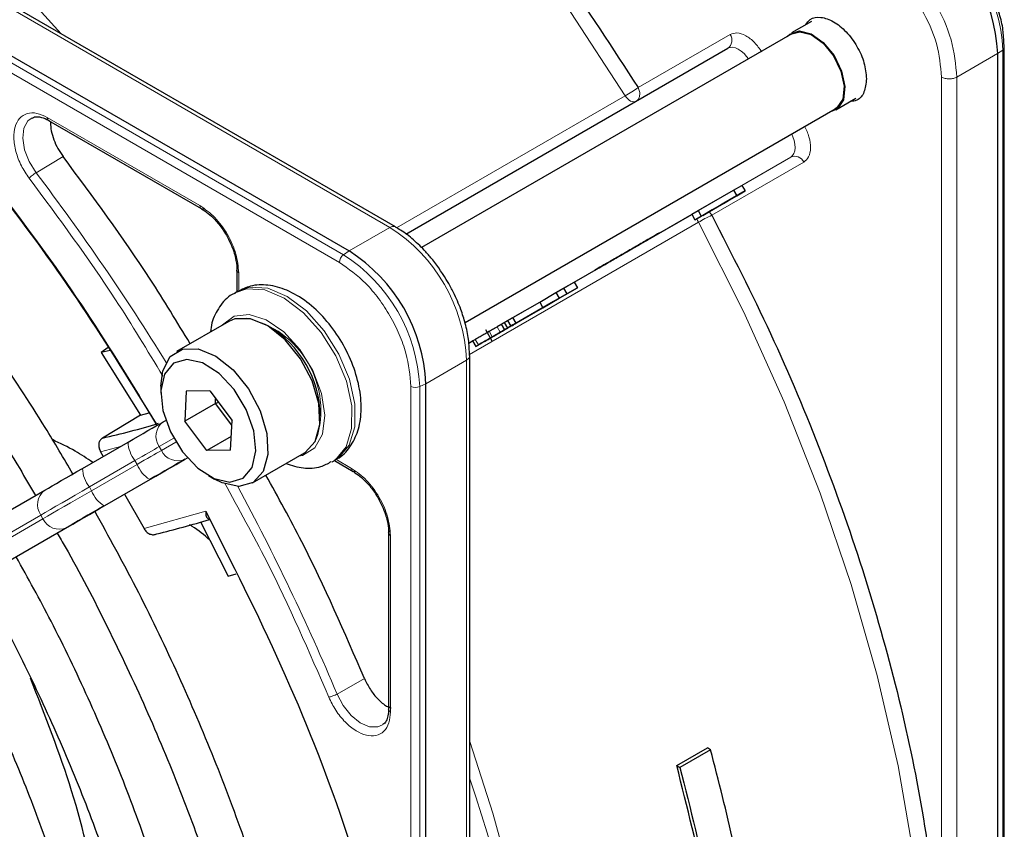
# Paper-space layout 'Blatt4' of a CAD drawing. Header units: millimetres. Extents: x 5 to 418, y 2 to 292.
# Tile 75 of 118: x 134.41 to 141.98, y 210.33 to 216.55. Entities that reach past the tile are written whole.
import ezdxf

# ---------------------------------------------------------------- set-up
doc = ezdxf.new("R2010")
doc.units = ezdxf.units.MM

psp = doc.layouts.new('Blatt4')

# ---------------------------------------------------------------- linework, layer by layer
at = {"color": 7, "linetype": 'Continuous', "lineweight": 25}
for p, q in [((123.9678, 222.2666), (136.9432, 214.776)), ((137.2983, 214.9611), (133.1093, 217.3794)), ((140.4976, 216.542), (140.3444, 216.4535)), ((140.3486, 216.4463), (137.4993, 214.8015)), ((141.9794, 216.3412), (141.9743, 216.4361)), ((137.3794, 214.9054), (139.8556, 216.3348)), ((141.9306, 216.2944), (141.9306, 201.3109)), ((141.9817, 216.3401), (141.9817, 216.3412)), ((141.9817, 201.3566), (141.9817, 216.3401)), ((140.6861, 215.8617), (140.8393, 215.9502)), ((137.8339, 214.2248), (140.6819, 215.869)), ((134.6315, 215.7799), (135.8059, 215.102)), ((139.6265, 215.0863), (139.8989, 215.2437)), ((139.9881, 215.2374), (139.8248, 215.1431)), ((139.8989, 215.2437), (139.9631, 215.2807)), ((139.8989, 215.2437), (139.9239, 215.2004)), ((139.9239, 215.2004), (139.9881, 215.2374)), ((139.9631, 215.2807), (139.9881, 215.2374)), ((139.6515, 215.043), (139.9239, 215.2004)), ((139.6826, 215.061), (139.8386, 215.1511)), ((139.8386, 215.1511), (139.7518, 215.1009)), ((139.8222, 215.1416), (139.8599, 215.1634)), ((139.8599, 215.1634), (139.8248, 215.1431)), ((139.8599, 215.1634), (139.8599, 215.1634)), ((139.5772, 215.0579), (139.6265, 215.0863)), ((139.714, 215.0791), (139.6022, 215.0146)), ((139.6265, 215.0863), (139.6515, 215.043)), ((139.7357, 215.0917), (139.6627, 215.0495)), ((139.6627, 215.0495), (139.714, 215.0791)), ((139.7518, 215.1009), (139.6826, 215.061)), ((139.787, 215.1213), (139.7357, 215.0917)), ((139.7518, 215.1009), (139.7517, 215.1009)), ((139.8222, 215.1416), (139.787, 215.1213)), ((138.6737, 214.5362), (139.5773, 215.0578)), ((139.5772, 215.0579), (139.6022, 215.0146)), ((139.6022, 215.0146), (139.6515, 215.043)), ((139.6627, 215.0495), (139.6627, 215.0495)), ((136.0794, 214.6283), (136.0794, 214.4629)), ((138.5924, 214.4894), (138.6736, 214.5363)), ((138.6736, 214.5363), (138.6986, 214.493)), ((136.0862, 214.4668), (136.0626, 214.4532)), ((138.6569, 214.4689), (138.1855, 214.1968)), ((138.4924, 214.3739), (138.6986, 214.493)), ((138.5334, 214.4554), (138.5924, 214.4894)), ((138.5924, 214.4894), (138.6174, 214.4461)), ((138.6986, 214.493), (138.6569, 214.4689)), ((138.5147, 214.3868), (138.1611, 214.1827)), ((138.2028, 214.2067), (138.5563, 214.4108)), ((138.4084, 214.3832), (138.5334, 214.4554)), ((138.4334, 214.3399), (138.5584, 214.4121)), ((138.6174, 214.4461), (138.4924, 214.3739)), ((138.5563, 214.4108), (138.5147, 214.3868)), ((138.5334, 214.4554), (138.5584, 214.4121)), ((138.5563, 214.4108), (138.5563, 214.4108)), ((138.5584, 214.4121), (138.6174, 214.4461)), ((138.1784, 214.1926), (138.4141, 214.3287)), ((138.2022, 214.2641), (138.4084, 214.3832)), ((138.2272, 214.2208), (138.4334, 214.3399)), ((138.4141, 214.3287), (138.3724, 214.3046)), ((138.4084, 214.3832), (138.4334, 214.3399)), ((138.4141, 214.3287), (138.4141, 214.3287)), ((136.0163, 214.234), (135.6156, 214.0027)), ((138.1361, 214.226), (138.1605, 214.2401)), ((138.3724, 214.3046), (138.1367, 214.1686)), ((138.1605, 214.2401), (138.2022, 214.2641)), ((138.1605, 214.2401), (138.1855, 214.1968)), ((138.2272, 214.2208), (138.2022, 214.2641)), ((137.9907, 214.1718), (138.0415, 214.0837)), ((138.1117, 214.2119), (138.1361, 214.226)), ((138.1117, 214.2119), (138.1367, 214.1686)), ((138.1671, 214.1861), (138.1223, 214.1602)), ((138.1361, 214.226), (138.1611, 214.1827)), ((138.1784, 214.1926), (138.1367, 214.1686)), ((138.2028, 214.2067), (138.1611, 214.1827)), ((138.1784, 214.1926), (138.1784, 214.1926)), ((138.2272, 214.2208), (138.1855, 214.1968)), ((138.2028, 214.2067), (138.2028, 214.2067)), ((138.2338, 214.2246), (138.2338, 214.2246)), ((137.8626, 214.068), (137.8909, 214.0843)), ((137.8909, 214.0843), (137.9159, 214.041)), ((138.0434, 214.1147), (138.0295, 214.1066)), ((135.0904, 214.0341), (135.0367, 213.9946)), ((135.105, 214.0108), (135.0367, 213.9946)), ((135.0367, 213.9946), (135.3372, 213.5144)), ((137.8703, 209.1329), (137.8703, 213.9706)), ((135.4948, 213.7356), (135.4948, 213.6812)), ((137.5324, 198.7719), (137.5324, 213.7554)), ((135.6889, 213.6974), (135.6783, 213.4681)), ((135.8707, 213.6996), (135.6889, 213.6974)), ((135.8707, 213.6996), (136.042, 213.4724)), ((135.914, 213.6042), (135.9156, 213.64)), ((135.914, 213.6042), (135.6783, 213.4681)), ((135.9386, 213.6095), (135.914, 213.6042)), ((136.0403, 213.4367), (135.914, 213.6042)), ((135.3372, 213.5144), (135.0453, 213.3373)), ((135.3372, 213.5144), (135.405, 213.5315)), ((135.5135, 213.4625), (135.5323, 213.4733)), ((135.8495, 213.241), (135.6783, 213.4681)), ((136.0314, 213.2432), (136.042, 213.4724)), ((136.0362, 213.3488), (135.8495, 213.241)), ((134.8919, 213.1036), (135.2425, 213.306)), ((135.0311, 213.2309), (135.0511, 213.1955)), ((136.0314, 213.2432), (135.8495, 213.241)), ((136.1989, 212.9923), (136.5996, 213.2236)), ((136.8126, 213.1541), (136.8361, 213.1677)), ((136.8294, 213.1638), (136.9726, 213.0811)), ((135.8601, 213.0485), (135.9072, 213.0212)), ((135.0634, 212.8177), (135.414, 213.0201)), ((130.6057, 210.6284), (134.6022, 212.9363)), ((135.2155, 212.9055), (135.3652, 212.6414)), ((130.7959, 210.3534), (134.7925, 212.6613)), ((135.7986, 212.6933), (136.0124, 212.275)), ((137.2461, 212.6074), (137.2461, 211.2512)), ((136.0124, 212.275), (136.0744, 212.2917)), ((137.2451, 211.2523), (137.2446, 211.2404)), ((139.462, 210.8188), (139.6977, 210.9548)), ((139.7229, 210.9403), (139.4872, 210.8043)), ((139.7229, 210.9403), (139.6977, 210.9548)), ((139.462, 210.8188), (139.4872, 210.8043))]:
    psp.add_line(p, q, dxfattribs=at)
at = {"color": 7, "linetype": 'Continuous', "lineweight": 18}
for p, q in [((136.9, 214.7468), (123.9246, 222.2373)), ((136.8677, 214.6875), (123.8923, 222.178)), ((133.0676, 217.3753), (137.2567, 214.957)), ((139.1649, 216.0322), (139.8729, 216.441)), ((141.617, 216.1134), (141.9306, 216.2944)), ((141.9306, 216.2944), (141.97, 216.3215)), ((141.97, 216.3215), (141.97, 201.338)), ((141.4993, 209.1972), (141.4993, 216.1135)), ((141.617, 216.1134), (141.617, 209.1972)), ((137.3066, 214.9539), (139.0667, 215.97)), ((134.6213, 215.8027), (135.7952, 215.125)), ((134.7429, 215.5016), (134.535, 215.3779)), ((140.3389, 215.4977), (137.8626, 214.0681)), ((140.4395, 215.4595), (139.7315, 215.0507)), ((139.9631, 215.2807), (140.3389, 215.4977)), ((139.6286, 214.9967), (137.8678, 213.9802)), ((137.2567, 214.957), (136.9432, 214.776)), ((136.9432, 214.776), (136.9, 214.7468)), ((136.094, 214.6075), (136.094, 214.4663)), ((138.0186, 214.1581), (138.0436, 214.1148)), ((138.08, 214.1936), (138.105, 214.1503)), ((137.9117, 214.0963), (137.9367, 214.053)), ((137.5324, 213.7554), (137.8459, 213.9364)), ((137.8459, 209.0991), (137.8459, 213.9364)), ((137.418, 198.7509), (137.418, 213.7344)), ((137.4855, 213.7327), (137.5324, 213.7554)), ((137.4855, 198.7492), (137.4855, 213.7327)), ((135.5936, 213.3356), (135.4824, 213.2713)), ((135.1834, 213.2719), (135.0311, 213.2309)), ((135.4824, 213.2713), (135.4991, 213.2425)), ((135.4991, 213.2425), (135.6103, 213.3067)), ((135.699, 213.1847), (135.6801, 213.1738)), ((136.84, 213.1746), (136.962, 213.1042)), ((135.2955, 213.1634), (134.9449, 212.961)), ((134.9616, 212.9321), (135.3122, 213.1346)), ((135.3122, 213.1346), (135.2955, 213.1634)), ((134.9449, 212.961), (134.9616, 212.9321)), ((135.4092, 213.0173), (135.0586, 212.8149)), ((134.5712, 212.7452), (130.5746, 210.4373)), ((134.5878, 212.7163), (134.5712, 212.7452)), ((135.3652, 212.6414), (135.8396, 212.7737)), ((130.5913, 210.4084), (134.5878, 212.7163)), ((134.7689, 212.6476), (130.7724, 210.3397)), ((137.2607, 212.5867), (137.2607, 211.2311)), ((136.8497, 211.3686), (137.0608, 211.4868))]:
    psp.add_line(p, q, dxfattribs=at)
at = {"color": 7, "linetype": 'Continuous', "lineweight": 18, "flags": 128}
for points in [[(139.0667, 215.97), (138.6485, 216.6096), (138.2049, 217.2252), (137.7384, 217.8132), (137.2519, 218.3699), (136.7483, 218.892), (136.2307, 219.3764), (135.7021, 219.8202), (135.1659, 220.2205), (134.6251, 220.5752), (134.0831, 220.8819), (133.5432, 221.1389), (133.1828, 221.2831)], [(128.5165, 220.0301), (128.669, 220.027), (129.1685, 219.9813), (129.6829, 219.8816), (130.209, 219.7285), (130.7436, 219.5228), (131.2835, 219.2658), (131.8255, 218.959), (132.3662, 218.6044), (132.9025, 218.204), (133.431, 217.7602), (133.9487, 217.2758), (134.4523, 216.7537), (134.7278, 216.4451)], [(140.0135, 216.2529), (139.9998, 216.2718), (139.9797, 216.2946), (139.9581, 216.3137), (139.9358, 216.3283), (139.9137, 216.338), (139.8924, 216.3424), (139.8728, 216.3413), (139.8556, 216.3348)], [(139.1453, 215.9248), (139.139, 215.9227), (139.1293, 215.9222), (139.1187, 215.9244), (139.1076, 215.9292), (139.0965, 215.9364), (139.0857, 215.9459), (139.0757, 215.9572), (139.0667, 215.97)], [(134.535, 215.3779), (134.482, 215.4632), (134.4467, 215.5549), (134.4328, 215.6435), (134.4416, 215.7199), (134.4722, 215.7763), (134.5043, 215.8003)], [(140.3389, 215.4977), (140.3532, 215.5093), (140.3639, 215.5258), (140.3707, 215.5464), (140.3734, 215.5704), (140.3719, 215.597), (140.3662, 215.6253), (140.3565, 215.6541), (140.3468, 215.6755)], [(139.6286, 214.9967), (139.622, 215.0109), (139.6177, 215.0235)], [(141.3867, 208.1389), (141.3895, 208.1943), (141.3968, 208.819), (141.3617, 209.467), (141.2842, 210.1343), (141.1649, 210.8169), (141.0045, 211.5106), (140.8039, 212.2112), (140.5645, 212.9143), (140.2877, 213.6158), (139.9751, 214.3114), (139.6286, 214.9967)], [(136.0657, 214.455), (136.1558, 214.4851), (136.2933, 214.4763), (136.4425, 214.4132), (136.5913, 214.3011), (136.7277, 214.1489), (136.8407, 213.9689), (136.9213, 213.7755), (136.9629, 213.5845), (136.9622, 213.4111), (136.9193, 213.2693), (136.8375, 213.1706), (136.8093, 213.1523)], [(136.8361, 213.1677), (136.8611, 213.1842), (136.9428, 213.2829), (136.9858, 213.4247), (136.9865, 213.5981), (136.9449, 213.7891), (136.8643, 213.9825), (136.7513, 214.1625), (136.6149, 214.3147), (136.4661, 214.4268), (136.3169, 214.4899), (136.1793, 214.4987), (136.0862, 214.4668)], [(136.5529, 213.1967), (136.5851, 213.2033), (136.6793, 213.2611), (136.7381, 213.3679), (136.7556, 213.5128), (136.7299, 213.6811), (136.6636, 213.8556), (136.5636, 214.0186), (136.44, 214.1535), (136.3053, 214.2466), (136.1733, 214.2884), (136.0574, 214.2746), (135.9697, 214.2071)], [(135.4824, 213.2713), (135.4649, 213.2612), (135.4454, 213.2499), (135.4239, 213.2375), (135.4007, 213.2241), (135.376, 213.2099), (135.3501, 213.1949), (135.3232, 213.1794), (135.2955, 213.1634)], [(135.3122, 213.1346), (135.3398, 213.1505), (135.3668, 213.1661), (135.3927, 213.181), (135.4174, 213.1953), (135.4405, 213.2087), (135.462, 213.2211), (135.4816, 213.2324), (135.4991, 213.2425)], [(134.9449, 212.961), (134.8896, 212.9291), (134.8358, 212.898), (134.784, 212.8681), (134.7346, 212.8396), (134.6882, 212.8128), (134.6452, 212.788), (134.6061, 212.7654), (134.5712, 212.7452)], [(134.5878, 212.7163), (134.6228, 212.7365), (134.6619, 212.7591), (134.7049, 212.7839), (134.7513, 212.8107), (134.8006, 212.8392), (134.8525, 212.8691), (134.9063, 212.9002), (134.9616, 212.9321)], [(137.1998, 211.1306), (137.1634, 211.1151), (137.0992, 211.1167), (137.0286, 211.1473), (136.9589, 211.2037), (136.8971, 211.2801), (136.8497, 211.3686)], [(137.8703, 211.0022), (138.0486, 210.4513), (138.2497, 209.7161), (138.4063, 208.9898), (138.5171, 208.2772), (138.5816, 207.583), (138.5991, 206.9121), (138.5697, 206.2688), (138.4935, 205.6575)]]:
    psp.add_lwpolyline(points, dxfattribs=at)
at = {"color": 7, "linetype": 'Continuous', "lineweight": 25, "flags": 128}
for points in [[(140.3111, 216.4247), (140.3315, 216.4448), (140.4055, 216.4695)], [(140.3486, 216.4463), (140.4081, 216.4619), (140.4966, 216.4397), (140.588, 216.3746), (140.6682, 216.2764), (140.7252, 216.1601), (140.7502, 216.0435), (140.7394, 215.9442), (140.6945, 215.8775), (140.6819, 215.869)], [(140.4055, 216.4695), (140.4962, 216.4468), (140.5898, 216.38), (140.6721, 216.2793), (140.7304, 216.1602), (140.7561, 216.0406), (140.745, 215.9389), (140.699, 215.8705), (140.6444, 215.8473)], [(137.2983, 214.9611), (137.2983, 214.9611), (137.2995, 214.9604)], [(136.5996, 213.2236), (136.6046, 213.2266), (136.6816, 213.3113), (136.7181, 213.4412), (136.7102, 213.6023), (136.6586, 213.7771), (136.5691, 213.9467), (136.4513, 214.0927), (136.318, 214.1992), (136.1835, 214.2548), (136.0626, 214.2533), (136.0163, 214.234)], [(135.4948, 213.7356), (135.51, 213.855), (135.5675, 213.9638), (135.6619, 214.022), (135.7828, 214.0235), (135.9173, 213.9679), (136.0506, 213.8614), (136.1684, 213.7154), (136.258, 213.5458), (136.3095, 213.371), (136.3174, 213.2099), (136.2809, 213.08), (136.2039, 212.9953), (136.0947, 212.965), (136.0947, 212.965)], [(136.0261, 212.9987), (136.1274, 213.0284), (136.1965, 213.1115), (136.225, 213.2378), (136.2094, 213.3922), (136.1518, 213.556), (136.0589, 213.7095), (135.9421, 213.8341), (135.8154, 213.9148), (135.6941, 213.9419), (135.5928, 213.9122), (135.5238, 213.8291), (135.4953, 213.7028), (135.5108, 213.5484), (135.5685, 213.3846), (135.6613, 213.2311), (135.7781, 213.1065), (135.9048, 213.0258), (136.0261, 212.9987)], [(135.2425, 213.306), (135.2826, 213.3292), (135.3216, 213.3517), (135.3592, 213.3734), (135.395, 213.394), (135.4286, 213.4135), (135.4598, 213.4315), (135.4881, 213.4478), (135.5135, 213.4625)], [(135.6801, 213.1738), (135.6548, 213.1592), (135.6264, 213.1428), (135.5953, 213.1248), (135.5616, 213.1054), (135.5259, 213.0847), (135.4883, 213.063), (135.4493, 213.0405), (135.4092, 213.0173)], [(135.414, 213.0201), (135.4569, 213.0449), (135.4986, 213.069), (135.5388, 213.0922), (135.577, 213.1143), (135.613, 213.135), (135.6463, 213.1542), (135.6766, 213.1718), (135.7037, 213.1874)], [(134.6022, 212.9363), (134.6293, 212.952), (134.6596, 212.9695), (134.6929, 212.9887), (134.7289, 213.0095), (134.7671, 213.0315), (134.8073, 213.0547), (134.849, 213.0788), (134.8919, 213.1036)], [(136.0947, 212.965), (135.9653, 212.9924), (135.9072, 213.0212)], [(135.0586, 212.8149), (135.0157, 212.7902), (134.974, 212.7661), (134.9338, 212.7429), (134.8956, 212.7208), (134.8596, 212.7), (134.8263, 212.6808), (134.796, 212.6633), (134.7689, 212.6476)], [(134.7925, 212.6613), (134.8178, 212.6759), (134.8462, 212.6923), (134.8773, 212.7103), (134.911, 212.7297), (134.9467, 212.7503), (134.9843, 212.772), (135.0234, 212.7946), (135.0634, 212.8177)]]:
    psp.add_lwpolyline(points, dxfattribs=at)
at = {"color": 7, "linetype": 'Continuous', "lineweight": 25}
for centre, radius, start, end in [((140.6513, 216.2362), 1.2807, 2.60548, 57.39452), ((136.2531, 213.6972), 1.2807, 2.60548, 57.39452), ((135.9078, 213.4978), 0.8125, 0.47844, 59.51618), ((133.8214, 218.8755), 5.6718, 282.46267, 286.9624), ((134.1015, 218.3808), 5.9381, 283.25268, 287.31096)]:
    psp.add_arc(centre, radius, start, end, dxfattribs=at)
at = {"color": 7, "linetype": 'Continuous', "lineweight": 18}
for centre, radius, start, end in [((140.6989, 216.2637), 1.2725, 2.60548, 57.39452), ((139.81, 216.3967), 0.0769, 306.35124, 35.18509), ((141.9585, 216.3418), 0.0233, 299.64542, 355.89309), ((138.3598, 217.1951), 1.4144, 299.98827, 304.69565), ((140.3698, 215.4273), 0.0769, 24.8163, 113.64307), ((119.8745, 204.2555), 18.4021, 31.67468, 37.1862), ((140.338, 213.7684), 1.4184, 115.31233, 120.00634), ((137.2811, 214.9229), 0.0419, 65.69288, 125.61758), ((136.5666, 213.8782), 1.2807, 2.60548, 57.39452), ((136.9453, 214.6837), 0.0777, 125.68924, 177.19888), ((136.2144, 213.6748), 1.2725, 2.60548, 57.39452), ((136.0009, 213.5516), 0.7242, 342.09335, 77.90127), ((137.4535, 213.8035), 0.0777, 242.80519, 294.30715), ((135.5955, 213.3511), 0.1383, 126.35124, 215.18509), ((135.4858, 213.3154), 0.2435, 182.20319, 218.60373), ((135.6247, 213.3005), 0.1384, 204.8163, 293.64307), ((135.1352, 213.1129), 0.2435, 182.20319, 218.60373), ((135.539, 213.2235), 0.2436, 201.40084, 237.78978), ((119.8865, 204.2331), 18.4029, 22.81394, 28.326), ((134.6842, 212.8249), 0.1383, 126.35124, 215.18509), ((135.1884, 213.021), 0.2436, 201.40084, 237.78978), ((134.7134, 212.7744), 0.1384, 204.8163, 293.64307), ((126.6213, 206.8641), 11.8902, 356.58359, 18.90103)]:
    psp.add_arc(centre, radius, start, end, dxfattribs=at)
at = {"color": 7, "linetype": 'Continuous', "lineweight": 25}
for points, knots in [([(134.9797, 220.4896), (135.2337, 220.3128), (135.7436, 219.958), (136.4942, 219.3119), (137.2246, 218.5895), (137.9206, 217.7928), (138.5761, 216.9413), (138.9691, 216.3345), (139.1649, 216.0322)], [0, 0, 0, 0, 0.16549, 0.332238, 0.5, 0.66775, 0.834504, 1, 1, 1, 1]), ([(134.8182, 213.061), (134.7482, 213.1802), (134.5587, 213.5033), (134.2215, 214.0107), (133.8117, 214.581), (133.3803, 215.1262), (132.9309, 215.6442), (132.4657, 216.1318), (131.9872, 216.5865), (131.498, 217.0058), (131.0006, 217.3872), (130.4978, 217.7286), (129.9922, 218.0281), (129.4865, 218.284), (128.9835, 218.4945), (128.4859, 218.6585), (127.9965, 218.7748), (127.5183, 218.8426), (127.054, 218.8616), (126.6067, 218.8313), (126.1785, 218.7529), (125.774, 218.6239), (125.4575, 218.4874), (125.2866, 218.3773), (125.2327, 218.3427)], [0, 0, 0, 0, 0.027836, 0.075404, 0.122977, 0.170555, 0.218143, 0.265742, 0.313355, 0.360985, 0.408634, 0.456301, 0.503986, 0.551687, 0.599395, 0.647094, 0.694763, 0.742373, 0.789887, 0.837268, 0.884487, 0.931535, 0.978434, 1, 1, 1, 1]), ([(125.3994, 218.054), (125.4468, 218.085), (125.6043, 218.188), (125.8999, 218.315), (126.2831, 218.4352), (126.6897, 218.5053), (127.1151, 218.5283), (127.5574, 218.5035), (128.0138, 218.4313), (128.4819, 218.3121), (128.9593, 218.1466), (129.4432, 217.9357), (129.931, 217.6804), (130.4199, 217.3821), (130.9071, 217.0424), (131.3898, 216.6631), (131.8652, 216.2464), (132.3305, 215.7946), (132.7829, 215.3102), (133.2198, 214.796), (133.6391, 214.2552), (134.0362, 213.6895), (134.334, 213.2345), (134.4898, 212.9639), (134.5297, 212.8945)], [0, 0, 0, 0, 0.02099, 0.069851, 0.118688, 0.167389, 0.215899, 0.264215, 0.312366, 0.360395, 0.408346, 0.456251, 0.504137, 0.552018, 0.599903, 0.6478, 0.695711, 0.743637, 0.791578, 0.839533, 0.887498, 0.935471, 0.983451, 1, 1, 1, 1]), ([(141.9743, 216.4361), (141.9739, 216.4446), (141.972, 216.492), (141.9508, 216.5791), (141.9144, 216.6985), (141.8687, 216.8075), (141.8301, 216.8777), (141.8139, 216.9074)], [0, 0, 0, 0, 0.057456, 0.318799, 0.541248, 0.806265, 1, 1, 1, 1]), ([(132.8566, 216.8227), (133.1011, 216.57), (133.5915, 216.0632), (134.2814, 215.2137), (134.9132, 214.3425), (135.283, 213.7345), (135.4586, 213.4458)], [0, 0, 0, 0, 0.2550278, 0.5115523, 0.7680769, 1, 1, 1, 1]), ([(132.8735, 216.7947), (133.1122, 216.5482), (133.5894, 216.0552), (134.2614, 215.2315), (134.8961, 214.3604), (135.2754, 213.7424), (135.465, 213.4334)], [0, 0, 0, 0, 0.25, 0.5, 0.75, 1, 1, 1, 1]), ([(140.4557, 216.5178), (140.4659, 216.5322), (140.4928, 216.5702), (140.5699, 216.5797), (140.6682, 216.5466), (140.7681, 216.4659), (140.8518, 216.3525), (140.9104, 216.2213), (140.918, 216.1403), (140.9218, 216.0998)], [0, 0, 0, 0, 0.092391, 0.243659, 0.394927, 0.546196, 0.697464, 0.848732, 1, 1, 1, 1]), ([(140.9218, 216.0998), (140.9179, 216.0641), (140.9099, 215.9928), (140.8611, 215.9321), (140.8149, 215.9277), (140.7974, 215.926)], [0, 0, 0, 0, 0.382955, 0.765909, 1, 1, 1, 1]), ([(134.5059, 215.7973), (134.5115, 215.801), (134.5283, 215.8119), (134.572, 215.8068), (134.6198, 215.7892), (134.6465, 215.7697), (134.6539, 215.7643)], [0, 0, 0, 0, 0.190435, 0.569384, 0.881277, 1, 1, 1, 1]), ([(134.6213, 215.8027), (134.6218, 215.798), (134.623, 215.7885), (134.6276, 215.781), (134.6315, 215.7801), (134.6317, 215.78)], [0, 0, 0, 0, 0.483449, 0.966898, 1, 1, 1, 1]), ([(135.7199, 214.0629), (135.6192, 214.2293), (135.3167, 214.7288), (134.9725, 215.1924), (134.7429, 215.5016)], [0, 0, 0, 0, 0.333109, 1, 1, 1, 1]), ([(135.8057, 215.1023), (135.8089, 215.101), (135.8156, 215.0982), (135.8243, 215.1017), (135.8288, 215.1035)], [0, 0, 0, 0, 0.482293, 1, 1, 1, 1]), ([(135.8084, 215.0999), (135.8252, 215.0892), (135.8597, 215.0672), (135.9156, 215.0139), (135.9632, 214.9556), (135.9894, 214.9125), (135.9986, 214.8974)], [0, 0, 0, 0, 0.244303, 0.500854, 0.825035, 1, 1, 1, 1]), ([(139.7315, 215.0507), (139.8863, 214.7486), (140.197, 214.1423), (140.5887, 213.2079), (140.9209, 212.2657), (141.1815, 211.328), (141.375, 210.4061), (141.4418, 209.8153), (141.4751, 209.5208)], [0, 0, 0, 0, 0.165623, 0.332361, 0.5, 0.667626, 0.83437, 1, 1, 1, 1]), ([(137.7039, 214.5347), (137.666, 214.5944), (137.6129, 214.6779), (137.5206, 214.7842), (137.4387, 214.863), (137.3595, 214.9263), (137.3117, 214.9514), (137.2982, 214.9586)], [0, 0, 0, 0, 0.335683, 0.470249, 0.69001, 0.912206, 1, 1, 1, 1]), ([(135.9986, 214.8974), (136.0199, 214.8551), (136.0496, 214.7963), (136.0716, 214.7116), (136.0805, 214.659), (136.0783, 214.6288), (136.0777, 214.62)], [0, 0, 0, 0, 0.440805, 0.613959, 0.88685, 1, 1, 1, 1]), ([(136.0796, 214.628), (136.0801, 214.6314), (136.081, 214.6385), (136.0884, 214.6443), (136.0922, 214.6473)], [0, 0, 0, 0, 0.4823319, 1, 1, 1, 1]), ([(136.8315, 213.1707), (136.8429, 213.1755), (136.8957, 213.1979), (136.9632, 213.2811), (137.0214, 213.4079), (137.0416, 213.5616), (137.0246, 213.7351), (136.9687, 213.9191), (136.8781, 214.0981), (136.7594, 214.2587), (136.6191, 214.3901), (136.4696, 214.479), (136.3224, 214.5187), (136.1901, 214.5164), (136.1185, 214.4795), (136.0867, 214.4632)], [0, 0, 0, 0, 0.0209259, 0.0976036, 0.1735277, 0.2540157, 0.3399748, 0.4278644, 0.5155627, 0.6034424, 0.6921886, 0.7827236, 0.8638086, 0.9394478, 1, 1, 1, 1]), ([(137.8683, 213.9713), (137.8673, 214.0126), (137.8655, 214.0923), (137.8391, 214.2133), (137.8009, 214.3344), (137.7555, 214.4411), (137.7181, 214.5088), (137.7039, 214.5347)], [0, 0, 0, 0, 0.229892, 0.443956, 0.631124, 0.859057, 1, 1, 1, 1]), ([(136.0683, 214.4518), (136.0596, 214.4483), (136.0087, 214.4281), (135.9427, 214.3477), (135.888, 214.2483), (135.8794, 214.1768), (135.8766, 214.1534)], [0, 0, 0, 0, 0.077899, 0.451637, 0.81994, 1, 1, 1, 1]), ([(137.9117, 214.0963), (137.9184, 214.1002), (137.9312, 214.1076), (137.9576, 214.1229), (137.9876, 214.1402), (138.0078, 214.1519), (138.0184, 214.158)], [0, 0, 0, 0, 0.262012, 0.500075, 0.738097, 1, 1, 1, 1]), ([(138.0045, 214.1499), (138.0039, 214.1496), (138.0028, 214.149), (138.0134, 214.1551), (138.0186, 214.1581)], [0, 0, 0, 0, 0.501646, 1, 1, 1, 1]), ([(138.0186, 214.1581), (138.0226, 214.1604), (138.0303, 214.1649), (138.0452, 214.1734), (138.0618, 214.1831), (138.0739, 214.19), (138.08, 214.1936)], [0, 0, 0, 0, 0.26086, 0.506753, 0.749149, 1, 1, 1, 1]), ([(138.08, 214.1936), (138.0864, 214.1972), (138.0971, 214.2034), (138.1075, 214.2094), (138.1117, 214.2119)], [0, 0, 0, 0, 0.597004, 1, 1, 1, 1]), ([(138.1508, 214.1767), (138.1461, 214.1739), (138.1377, 214.1691), (138.1246, 214.1616), (138.1145, 214.1557), (138.1075, 214.1516), (138.1005, 214.1476), (138.0965, 214.1453), (138.0945, 214.1441)], [0, 0, 0, 0, 0.339071, 0.594513, 0.699721, 0.797263, 0.894801, 1, 1, 1, 1]), ([(138.0995, 214.147), (138.1044, 214.1499), (138.113, 214.1549), (138.1263, 214.1625), (138.1365, 214.1684), (138.1434, 214.1724), (138.1502, 214.1763), (138.154, 214.1785), (138.156, 214.1797)], [0, 0, 0, 0, 0.348491, 0.608786, 0.713671, 0.808589, 0.901277, 1, 1, 1, 1]), ([(138.105, 214.1503), (138.1114, 214.1539), (138.1242, 214.1613), (138.151, 214.1768), (138.1688, 214.1871), (138.1811, 214.1942)], [0, 0, 0, 0, 0.235668, 0.475187, 1, 1, 1, 1]), ([(138.1223, 214.1602), (138.1271, 214.163), (138.1362, 214.1682), (138.1394, 214.1701), (138.1332, 214.1665), (138.1226, 214.1604), (138.117, 214.1571)], [0, 0, 0, 0, 0.257013, 0.493304, 0.733189, 1, 1, 1, 1]), ([(138.156, 214.1797), (138.1579, 214.1808), (138.1615, 214.1828), (138.1652, 214.185), (138.1671, 214.1861), (138.1673, 214.1862), (138.1623, 214.1833), (138.155, 214.1791), (138.1508, 214.1767)], [0, 0, 0, 0, 0.10589, 0.203951, 0.301782, 0.407031, 0.661954, 1, 1, 1, 1]), ([(138.2184, 214.2157), (138.2112, 214.2115), (138.2007, 214.2055), (138.1819, 214.1946), (138.172, 214.1889), (138.1671, 214.1861)], [0, 0, 0, 0, 0.520179, 0.760732, 1, 1, 1, 1]), ([(138.1811, 214.1942), (138.1928, 214.2009), (138.2149, 214.2137), (138.2256, 214.2198), (138.2305, 214.2227)], [0, 0, 0, 0, 0.530715, 1, 1, 1, 1]), ([(138.2305, 214.2227), (138.2319, 214.2235), (138.2345, 214.225), (138.2333, 214.2243), (138.2282, 214.2213), (138.2217, 214.2176), (138.2184, 214.2157)], [0, 0, 0, 0, 0.255127, 0.498018, 0.74194, 1, 1, 1, 1]), ([(137.893, 214.0855), (137.892, 214.085), (137.89, 214.0838), (137.8934, 214.0858), (137.9043, 214.0921), (137.9117, 214.0963)], [0, 0, 0, 0, 0.245674, 0.487081, 1, 1, 1, 1]), ([(137.9367, 214.053), (137.9434, 214.0569), (137.9562, 214.0643), (137.9826, 214.0796), (138.0126, 214.0969), (138.0328, 214.1086), (138.0434, 214.1147)], [0, 0, 0, 0, 0.262012, 0.500075, 0.738097, 1, 1, 1, 1]), ([(138.0483, 214.1175), (138.0414, 214.1135), (138.0278, 214.1056), (137.9995, 214.0893), (137.9811, 214.0786), (137.9685, 214.0714)], [0, 0, 0, 0, 0.246621, 0.488964, 1, 1, 1, 1]), ([(137.9915, 214.0847), (137.9896, 214.0836), (137.9858, 214.0814), (137.9822, 214.0793), (137.9808, 214.0785), (137.9819, 214.0791), (137.9892, 214.0833), (137.9985, 214.0887), (138.0038, 214.0918)], [0, 0, 0, 0, 0.09221, 0.180108, 0.272547, 0.377235, 0.642363, 1, 1, 1, 1]), ([(138.0533, 214.1204), (138.048, 214.1173), (138.0386, 214.1119), (138.0242, 214.1035), (138.013, 214.0971), (138.0054, 214.0927), (137.998, 214.0884), (137.9937, 214.086), (137.9915, 214.0847)], [0, 0, 0, 0, 0.346244, 0.60537, 0.710321, 0.805859, 0.899712, 1, 1, 1, 1]), ([(138.0295, 214.1066), (138.0289, 214.1063), (138.0278, 214.1057), (138.0384, 214.1118), (138.0436, 214.1148)], [0, 0, 0, 0, 0.5016463, 1, 1, 1, 1]), ([(138.038, 214.1115), (138.0404, 214.1129), (138.0452, 214.1157), (138.053, 214.1202), (138.0608, 214.1247), (138.0654, 214.1274), (138.0679, 214.1288)], [0, 0, 0, 0, 0.2462137, 0.4815356, 0.7266426, 1, 1, 1, 1]), ([(138.0436, 214.1148), (138.0476, 214.1171), (138.0553, 214.1216), (138.0702, 214.1301), (138.0868, 214.1398), (138.0989, 214.1467), (138.105, 214.1503)], [0, 0, 0, 0, 0.26086, 0.506753, 0.749149, 1, 1, 1, 1]), ([(138.117, 214.1571), (138.1076, 214.1517), (138.0938, 214.1437), (138.0684, 214.1291), (138.055, 214.1214), (138.0483, 214.1175)], [0, 0, 0, 0, 0.511036, 0.753379, 1, 1, 1, 1]), ([(138.0784, 214.1349), (138.0761, 214.1335), (138.0701, 214.13), (138.0596, 214.124), (138.0533, 214.1204)], [0, 0, 0, 0, 0.39531, 1, 1, 1, 1]), ([(138.0679, 214.1288), (138.0699, 214.13), (138.0738, 214.1322), (138.0777, 214.1345), (138.0794, 214.1354), (138.0788, 214.1351), (138.0784, 214.1349)], [0, 0, 0, 0, 0.264335, 0.503766, 0.74118, 1, 1, 1, 1]), ([(138.0945, 214.1441), (138.0927, 214.1431), (138.0893, 214.1411), (138.0857, 214.1391), (138.0839, 214.138), (138.0838, 214.138), (138.0886, 214.1407), (138.0955, 214.1447), (138.0995, 214.147)], [0, 0, 0, 0, 0.105786, 0.203769, 0.301557, 0.4068, 0.661801, 1, 1, 1, 1]), ([(137.918, 214.0422), (137.917, 214.0417), (137.915, 214.0405), (137.9184, 214.0425), (137.9293, 214.0488), (137.9367, 214.053)], [0, 0, 0, 0, 0.245674, 0.487081, 1, 1, 1, 1]), ([(137.9685, 214.0714), (137.9563, 214.0644), (137.9386, 214.0541), (137.9235, 214.0454), (137.9198, 214.0433), (137.918, 214.0422)], [0, 0, 0, 0, 0.525054, 0.764251, 1, 1, 1, 1]), ([(134.9713, 213.1494), (134.9268, 213.1796), (134.8306, 213.2449), (134.7202, 213.297), (134.6608, 213.325)], [0, 0, 0, 0, 0.462677, 1, 1, 1, 1]), ([(135.0453, 213.3373), (135.0386, 213.3318), (135.0248, 213.3205), (135.0158, 213.2925), (135.0168, 213.2607), (135.0264, 213.2408), (135.0311, 213.2309)], [0, 0, 0, 0, 0.243701, 0.495029, 0.749466, 1, 1, 1, 1]), ([(136.4557, 213.1405), (136.5006, 213.1268), (136.5902, 213.0994), (136.7137, 213.1062), (136.7791, 213.1416), (136.8054, 213.1559)], [0, 0, 0, 0, 0.375834, 0.748477, 1, 1, 1, 1]), ([(137.0608, 211.4868), (136.9079, 211.8402), (136.6785, 212.3703), (136.397, 212.882), (136.3033, 213.0526)], [0, 0, 0, 0, 0.666792, 1, 1, 1, 1]), ([(136.9724, 213.0815), (136.9757, 213.0801), (136.9823, 213.0774), (136.991, 213.0809), (136.9955, 213.0827)], [0, 0, 0, 0, 0.482292, 1, 1, 1, 1]), ([(136.9751, 213.079), (136.9919, 213.0683), (137.0264, 213.0463), (137.0824, 212.993), (137.1299, 212.9348), (137.1561, 212.8917), (137.1653, 212.8766)], [0, 0, 0, 0, 0.244302, 0.500853, 0.825035, 1, 1, 1, 1]), ([(137.1653, 212.8766), (137.1866, 212.8343), (137.2163, 212.7754), (137.2383, 212.6907), (137.2472, 212.6382), (137.2451, 212.608), (137.2445, 212.5991)], [0, 0, 0, 0, 0.440805, 0.61396, 0.88685, 1, 1, 1, 1]), ([(134.7683, 201.8265), (134.7872, 201.8355), (134.9314, 201.9045), (135.1764, 202.0777), (135.4989, 202.347), (135.7886, 202.6634), (136.0474, 203.0196), (136.2731, 203.4155), (136.4644, 203.8486), (136.6203, 204.3168), (136.7398, 204.8173), (136.8221, 205.3473), (136.8669, 205.9038), (136.8738, 206.4836), (136.843, 207.0833), (136.7747, 207.6996), (136.6694, 208.329), (136.5277, 208.9682), (136.3505, 209.6136), (136.1387, 210.2618), (135.8938, 210.9092), (135.6163, 211.5519), (135.3163, 212.1761), (135.0949, 212.5784), (134.9874, 212.7738)], [0, 0, 0, 0, 0.007022, 0.053817, 0.1006, 0.147436, 0.194392, 0.241503, 0.288773, 0.336184, 0.383702, 0.431293, 0.478928, 0.526583, 0.57424, 0.62189, 0.669527, 0.71715, 0.764759, 0.812355, 0.859941, 0.907518, 0.955089, 1, 1, 1, 1]), ([(135.8396, 212.7737), (135.8394, 212.7637), (135.839, 212.7469), (135.8456, 212.7283), (135.8542, 212.7165), (135.8634, 212.7141), (135.8678, 212.713)], [0, 0, 0, 0, 0.336126, 0.560864, 0.79606, 1, 1, 1, 1]), ([(135.8396, 212.7737), (136.039, 212.3795), (136.4378, 211.5907), (136.9196, 210.3744), (137.1527, 209.5678), (137.2692, 209.1647)], [0, 0, 0, 0, 0.333212, 0.666777, 1, 1, 1, 1]), ([(135.8693, 212.555), (135.8273, 212.5901), (135.7799, 212.6297), (135.7224, 212.6664), (135.7159, 212.6705)], [0, 0, 0, 0, 0.887552, 1, 1, 1, 1]), ([(134.6975, 212.6064), (134.7182, 212.571), (134.8563, 212.3354), (135.0861, 211.8855), (135.383, 211.2603), (135.6469, 210.6273), (135.8794, 209.9919), (136.0783, 209.3572), (136.2429, 208.7271), (136.3721, 208.1053), (136.4654, 207.4952), (136.5221, 206.9006), (136.5422, 206.3248), (136.5256, 205.7711), (136.4725, 205.2427), (136.3836, 204.7427), (136.2594, 204.2737), (136.1007, 203.8383), (135.9086, 203.4387), (135.6841, 203.0771), (135.4284, 202.7546), (135.1414, 202.475), (134.866, 202.26), (134.6754, 202.1579), (134.6003, 202.1176)], [0, 0, 0, 0, 0.008469, 0.056451, 0.10443, 0.152403, 0.200367, 0.248319, 0.296256, 0.344176, 0.392077, 0.439959, 0.487821, 0.535666, 0.5835, 0.631333, 0.679178, 0.72706, 0.775013, 0.82308, 0.871307, 0.919731, 0.968362, 1, 1, 1, 1]), ([(135.3652, 212.6414), (135.3712, 212.6323), (135.3833, 212.6141), (135.4098, 212.5975), (135.4381, 212.5915), (135.4546, 212.5978), (135.4627, 212.6009)], [0, 0, 0, 0, 0.2504937, 0.503104, 0.7541152, 1, 1, 1, 1]), ([(137.2463, 212.6071), (137.2468, 212.6106), (137.2477, 212.6177), (137.2551, 212.6235), (137.2589, 212.6265)], [0, 0, 0, 0, 0.482335, 1, 1, 1, 1]), ([(134.1642, 202.873), (134.2611, 202.928), (134.4712, 203.0471), (134.7612, 203.285), (135.0383, 203.5731), (135.2832, 203.9036), (135.4953, 204.273), (135.6731, 204.6799), (135.8152, 205.1215), (135.9208, 205.5952), (135.9891, 206.0977), (136.0196, 206.6258), (136.0122, 207.1759), (135.967, 207.7444), (135.8846, 208.3278), (135.7654, 208.9223), (135.6103, 209.5243), (135.4203, 210.1298), (135.1968, 210.7354), (134.9405, 211.3367), (134.6705, 211.9022), (134.4729, 212.2599), (134.3821, 212.4243)], [0, 0, 0, 0, 0.042839, 0.092827, 0.142855, 0.193022, 0.243385, 0.293956, 0.34471, 0.395602, 0.446585, 0.497618, 0.548672, 0.599723, 0.650761, 0.701782, 0.752784, 0.803769, 0.85474, 0.905699, 0.956649, 1, 1, 1, 1]), ([(134.0922, 212.2569), (134.1635, 212.13), (134.3407, 211.8144), (134.5922, 211.2959), (134.8486, 210.708), (135.0723, 210.1158), (135.2632, 209.5239), (135.4197, 208.9362), (135.5409, 208.3565), (135.6262, 207.7888), (135.6751, 207.2369), (135.6873, 206.7044), (135.6629, 206.1949), (135.6024, 205.7118), (135.5063, 205.2582), (135.3755, 204.8369), (135.211, 204.4504), (135.0137, 204.1011), (134.7852, 203.7902), (134.5254, 203.5216), (134.2636, 203.309), (134.0767, 203.2071), (133.9966, 203.1633)], [0, 0, 0, 0, 0.034582, 0.08603, 0.137472, 0.188902, 0.240318, 0.291715, 0.343089, 0.394438, 0.445761, 0.497058, 0.548333, 0.599597, 0.650862, 0.702153, 0.753511, 0.80499, 0.856655, 0.908569, 0.96076, 1, 1, 1, 1]), ([(133.5584, 203.9222), (133.6247, 203.957), (133.7978, 204.0477), (134.0477, 204.2456), (134.3082, 204.508), (134.5359, 204.8134), (134.731, 205.1575), (134.8914, 205.5388), (135.0161, 205.9544), (135.1039, 206.4012), (135.1541, 206.8759), (135.1663, 207.3746), (135.1406, 207.8936), (135.0773, 208.4288), (134.977, 208.9763), (134.8405, 209.5321), (134.6688, 210.092), (134.4637, 210.6523), (134.2251, 211.208), (133.9961, 211.6842), (133.8361, 211.9682), (133.7763, 212.0744)], [0, 0, 0, 0, 0.033446, 0.087411, 0.141399, 0.195552, 0.249964, 0.304656, 0.359593, 0.414709, 0.469936, 0.525219, 0.580517, 0.635803, 0.691067, 0.746307, 0.801523, 0.856719, 0.911899, 0.967067, 1, 1, 1, 1]), ([(133.4876, 211.9077), (133.5309, 211.8319), (133.6733, 211.5829), (133.8857, 211.1469), (134.1232, 210.6056), (134.3275, 210.0597), (134.499, 209.5148), (134.636, 208.9747), (134.7375, 208.4439), (134.8029, 207.9265), (134.8318, 207.4267), (134.8242, 206.9484), (134.7804, 206.4953), (134.701, 206.0708), (134.5868, 205.6783), (134.4391, 205.3203), (134.2589, 204.9994), (134.0478, 204.7167), (133.8052, 204.4772), (133.5862, 204.3073), (133.4388, 204.2347), (133.3915, 204.2114)], [0, 0, 0, 0, 0.024429, 0.080222, 0.136006, 0.191775, 0.247522, 0.303242, 0.358931, 0.414583, 0.470198, 0.525779, 0.581336, 0.636887, 0.69246, 0.748108, 0.803911, 0.859965, 0.916367, 0.973159, 1, 1, 1, 1]), ([(135.0807, 208.8846), (135.0669, 209.1628), (135.0393, 209.7194), (134.8367, 210.6108), (134.6051, 211.2015), (134.4919, 211.4901)], [0, 0, 0, 0, 0.33835, 0.6767, 1, 1, 1, 1]), ([(137.0608, 211.4868), (137.0748, 211.4579), (137.1029, 211.4002), (137.1637, 211.3274), (137.2201, 211.2784), (137.2536, 211.2657), (137.2648, 211.2615)], [0, 0, 0, 0, 0.285714, 0.571429, 0.857143, 1, 1, 1, 1]), ([(137.2446, 211.2404), (137.2444, 211.2313), (137.244, 211.2033), (137.2314, 211.1679), (137.2165, 211.1407), (137.2025, 211.1349), (137.1981, 211.133)], [0, 0, 0, 0, 0.158696, 0.485398, 0.839612, 1, 1, 1, 1]), ([(137.2463, 211.2514), (137.2468, 211.2549), (137.2477, 211.262), (137.2551, 211.2678), (137.2589, 211.2707)], [0, 0, 0, 0, 0.4823411, 1, 1, 1, 1])]:
    psp.add_open_spline(points, degree=3, knots=knots, dxfattribs=at)
at = {"color": 7, "linetype": 'Continuous', "lineweight": 18}
for points in [[(141.0278, 217.1341), (141.1051, 217.0793), (141.2595, 216.9696), (141.4542, 216.6998), (141.5905, 216.3963), (141.6082, 216.2077), (141.617, 216.1134)], [(141.617, 216.1134), (141.6084, 216.1095), (141.5912, 216.1016), (141.5582, 216.0983), (141.5251, 216.1016), (141.5079, 216.1095), (141.4993, 216.1135)], [(139.1476, 215.926), (139.1547, 215.9315), (139.1689, 215.9426), (139.1787, 215.9705), (139.1786, 216.0023), (139.1694, 216.0222), (139.1649, 216.0322)]]:
    psp.add_open_spline(points, degree=3, dxfattribs=at)
for points, knots in [([(141.4993, 216.1135), (141.4913, 216.1983), (141.4754, 216.368), (141.3527, 216.6412), (141.1774, 216.8841), (141.0385, 216.9827), (140.969, 217.032)], [0, 0, 0, 0, 0.25, 0.5, 0.75, 1, 1, 1, 1]), ([(139.8729, 216.441), (139.8897, 216.447), (139.9247, 216.4594), (139.9931, 216.4361), (140.0621, 216.3843), (140.0986, 216.3327), (140.1161, 216.3079)], [0, 0, 0, 0, 0.240773, 0.5, 0.759227, 1, 1, 1, 1]), ([(134.4825, 215.3351), (134.4612, 215.3665), (134.4174, 215.431), (134.3759, 215.5412), (134.3594, 215.6463), (134.3701, 215.7353), (134.4055, 215.8016), (134.4641, 215.8381), (134.5392, 215.8414), (134.5944, 215.8154), (134.6213, 215.8027)], [0, 0, 0, 0, 0.1217127, 0.2499999, 0.378287, 0.4999997, 0.6217125, 0.7499999, 0.8782872, 1, 1, 1, 1]), ([(140.4459, 215.7368), (140.4586, 215.7092), (140.485, 215.6518), (140.4954, 215.5661), (140.4814, 215.4953), (140.4531, 215.4711), (140.4395, 215.4595)], [0, 0, 0, 0, 0.240773, 0.5, 0.759227, 1, 1, 1, 1]), ([(134.4825, 215.3351), (134.4854, 215.3384), (134.4912, 215.3449), (134.505, 215.3569), (134.5205, 215.3687), (134.5301, 215.3748), (134.535, 215.3779)], [0, 0, 0, 0, 0.25, 0.5, 0.75, 1, 1, 1, 1]), ([(135.51, 213.814), (135.391, 214.0112), (135.0724, 214.5387), (134.7097, 215.0284), (134.4825, 215.3351)], [0, 0, 0, 0, 0.373651, 1, 1, 1, 1]), ([(135.7952, 215.125), (135.8344, 215.0972), (135.9127, 215.0417), (136.0115, 214.9049), (136.0806, 214.751), (136.0895, 214.6554), (136.094, 214.6075)], [0, 0, 0, 0, 0.25, 0.499999, 0.75, 1, 1, 1, 1]), ([(135.7952, 215.125), (135.7958, 215.1203), (135.7969, 215.1108), (135.8016, 215.1033), (135.8055, 215.1024), (135.8057, 215.1023)], [0, 0, 0, 0, 0.4834638, 0.9669275, 1, 1, 1, 1]), ([(139.7108, 215.0759), (139.7109, 215.0758), (139.7198, 215.0704), (139.7257, 215.0605), (139.7315, 215.0507)], [0, 0, 0, 0, 0.011931, 1, 1, 1, 1]), ([(137.418, 213.7344), (137.4107, 213.8186), (137.3994, 213.9481), (137.3307, 214.1356), (137.2597, 214.2784), (137.1716, 214.4113), (137.0435, 214.5645), (136.937, 214.639), (136.8677, 214.6875)], [0, 0, 0, 0, 0.2394568, 0.3683607, 0.5, 0.6316393, 0.7605432, 1, 1, 1, 1]), ([(136.094, 214.6075), (136.0902, 214.6104), (136.0825, 214.6161), (136.0784, 214.6239), (136.0795, 214.6277), (136.0796, 214.628)], [0, 0, 0, 0, 0.483498, 0.966996, 1, 1, 1, 1]), ([(137.8699, 213.9716), (137.8701, 213.9712), (137.8724, 213.9647), (137.8656, 213.9512), (137.8525, 213.9413), (137.8459, 213.9364)], [0, 0, 0, 0, 0.030826, 0.515413, 1, 1, 1, 1]), ([(136.962, 213.1042), (137.0011, 213.0764), (137.0794, 213.0209), (137.1782, 212.8841), (137.2473, 212.7301), (137.2563, 212.6345), (137.2607, 212.5867)], [0, 0, 0, 0, 0.25, 0.5, 0.75, 1, 1, 1, 1]), ([(136.962, 213.1042), (136.9625, 213.0994), (136.9636, 213.0899), (136.9683, 213.0824), (136.9722, 213.0815), (136.9724, 213.0815)], [0, 0, 0, 0, 0.483463, 0.966926, 1, 1, 1, 1]), ([(136.7864, 211.3445), (136.6344, 211.6947), (136.3919, 212.2531), (136.0946, 212.7923), (135.9837, 212.9934)], [0, 0, 0, 0, 0.626957, 1, 1, 1, 1]), ([(137.2607, 212.5867), (137.2569, 212.5896), (137.2493, 212.5953), (137.2451, 212.6031), (137.2463, 212.6069), (137.2463, 212.6071)], [0, 0, 0, 0, 0.483498, 0.967002, 1, 1, 1, 1]), ([(136.8497, 211.3686), (136.8446, 211.366), (136.8345, 211.3607), (136.8165, 211.3532), (136.7992, 211.3472), (136.7907, 211.3454), (136.7864, 211.3445)], [0, 0, 0, 0, 0.25, 0.5, 0.75, 1, 1, 1, 1]), ([(137.2607, 211.2311), (137.2583, 211.2015), (137.2533, 211.1406), (137.2128, 211.0772), (137.152, 211.0447), (137.0768, 211.0472), (136.9944, 211.0824), (136.9116, 211.1492), (136.837, 211.2403), (136.803, 211.3104), (136.7864, 211.3445)], [0, 0, 0, 0, 0.121713, 0.25, 0.378287, 0.5, 0.621713, 0.75, 0.878287, 1, 1, 1, 1]), ([(137.2607, 211.2311), (137.2569, 211.2339), (137.2493, 211.2396), (137.2451, 211.2474), (137.2463, 211.2512), (137.2463, 211.2514)], [0, 0, 0, 0, 0.483506, 0.967012, 1, 1, 1, 1])]:
    psp.add_open_spline(points, degree=3, knots=knots, dxfattribs=at)
at = {"color": 7, "linetype": 'Continuous', "lineweight": 25}
for points in [[(134.6454, 215.7636), (134.6467, 215.7425), (134.6492, 215.7002), (134.6697, 215.6313), (134.7003, 215.5629), (134.7287, 215.522), (134.7429, 215.5016)], [(139.2306, 214.8578), (139.2554, 214.8721), (139.305, 214.9008), (139.3399, 214.9209), (139.3376, 214.9196), (139.2964, 214.8958), (139.2229, 214.8534), (139.1288, 214.799), (139.0265, 214.7399), (138.9681, 214.7062), (138.9389, 214.6894)], [(138.9389, 214.6894), (138.9141, 214.6751), (138.8645, 214.6464), (138.8296, 214.6263), (138.8319, 214.6276), (138.8731, 214.6514), (138.9466, 214.6938), (139.0406, 214.7482), (139.143, 214.8073), (139.2014, 214.841), (139.2306, 214.8578)], [(140.0292, 209.5114), (139.9891, 209.7468), (139.9088, 210.2177), (139.7849, 210.6994), (139.7229, 210.9403)], [(139.8318, 208.9314), (139.7897, 209.2404), (139.7054, 209.8586), (139.5431, 210.4987), (139.462, 210.8188)], [(139.4872, 210.8043), (139.568, 210.4843), (139.7296, 209.8444), (139.8136, 209.2266), (139.8556, 208.9176)]]:
    psp.add_open_spline(points, degree=3, dxfattribs=at)

doc.saveas('drawing.dxf')
